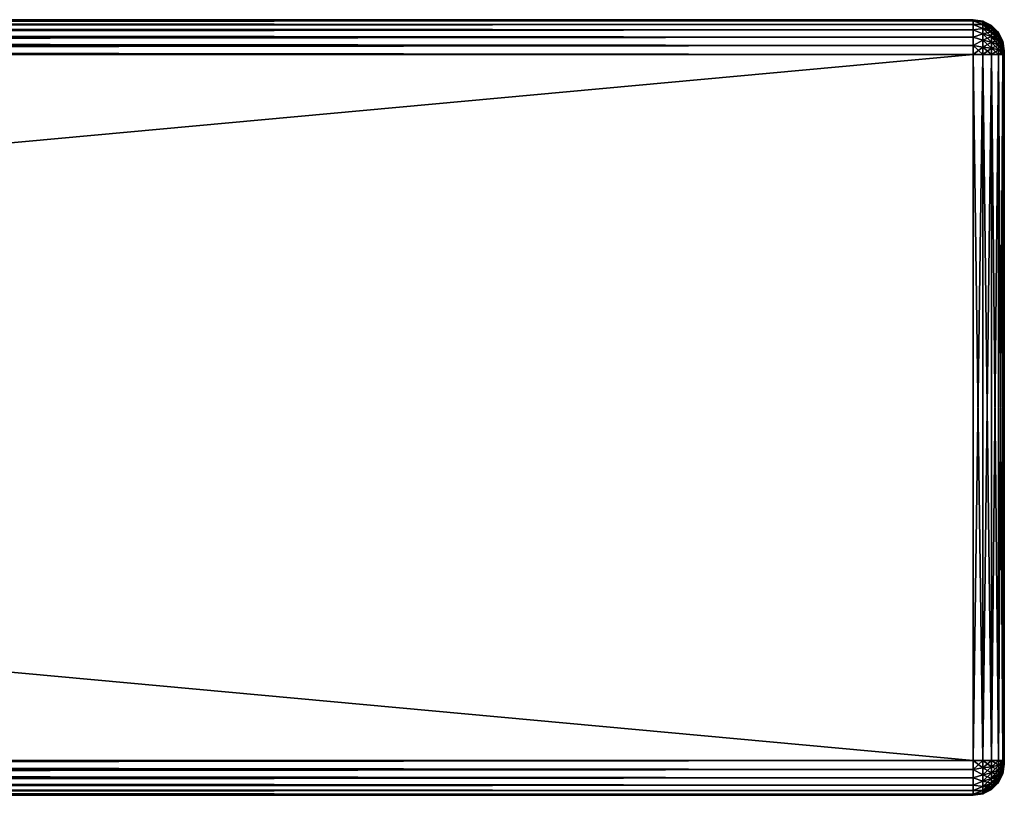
# Model space of a CAD drawing. Extents: x -62 to 446, y -84 to 1766.
# Tile 79 of 221: x 383 to 446, y 71 to 121. Entities that reach past the tile are written whole.
import ezdxf

# ---------------------------------------------------------------- set-up
doc = ezdxf.new("R2010")
doc.units = 0
doc.header["$LTSCALE"] = 65.185185
for name, color, linetype in [('628', 7, 'CONTINUOUS'), ('629', 7, 'CONTINUOUS'), ('630', 7, 'CONTINUOUS'), ('631', 7, 'CONTINUOUS'), ('632', 7, 'CONTINUOUS'), ('633', 7, 'CONTINUOUS'), ('634', 7, 'CONTINUOUS'), ('635', 7, 'CONTINUOUS'), ('636', 7, 'CONTINUOUS'), ('645', 7, 'CONTINUOUS'), ('646', 7, 'CONTINUOUS'), ('647', 7, 'CONTINUOUS'), ('648', 7, 'CONTINUOUS'), ('649', 7, 'CONTINUOUS'), ('650', 7, 'CONTINUOUS'), ('651', 7, 'CONTINUOUS'), ('652', 7, 'CONTINUOUS')]:
    doc.layers.add(name, color=color, linetype=linetype)

msp = doc.modelspace()

# ---------------------------------------------------------------- linework, layer by layer
at = {"layer": '628', "color": 7, "linetype": 'CONTINUOUS'}
for points in [[(446, 119, 26.75), (446, 118.991, 26.815), (446, 119, 21.25), (446, 119, 26.75)], [(446, 119, 21.25), (446, 118.991, 26.815), (446, 118.991, 21.185), (446, 119, 21.25)], [(446, 118.991, 26.815), (446, 118.967, 26.875), (446, 118.991, 21.185), (446, 118.991, 26.815)], [(446, 118.991, 21.185), (446, 118.967, 26.875), (446, 118.967, 21.125), (446, 118.991, 21.185)], [(446, 118.967, 26.875), (446, 118.927, 26.927), (446, 118.967, 21.125), (446, 118.967, 26.875)], [(446, 118.967, 21.125), (446, 118.927, 26.927), (446, 118.927, 21.073), (446, 118.967, 21.125)], [(446, 118.927, 26.927), (446, 118.875, 26.967), (446, 118.927, 21.073), (446, 118.927, 26.927)], [(446, 118.927, 21.073), (446, 118.875, 26.967), (446, 118.875, 21.033), (446, 118.927, 21.073)], [(446, 118.875, 26.967), (446, 118.815, 26.991), (446, 118.875, 21.033), (446, 118.875, 26.967)], [(446, 118.875, 21.033), (446, 118.815, 26.991), (446, 118.815, 21.009), (446, 118.875, 21.033)], [(446, 118.815, 26.991), (446, 118.75, 27), (446, 118.815, 21.009), (446, 118.815, 26.991)], [(446, 118.815, 21.009), (446, 118.75, 27), (446, 118.75, 21), (446, 118.815, 21.009)], [(446, 118.75, 21), (446, 118.75, 27), (446, 73.25, 27), (446, 118.75, 21)], [(446, 73.25, 21), (446, 118.75, 21), (446, 73.25, 27), (446, 73.25, 21)], [(446, 73.185, 21.009), (446, 73.25, 21), (446, 73.185, 26.991), (446, 73.185, 21.009)], [(446, 73.185, 26.991), (446, 73.25, 21), (446, 73.25, 27), (446, 73.185, 26.991)], [(446, 73.125, 21.033), (446, 73.185, 21.009), (446, 73.125, 26.967), (446, 73.125, 21.033)], [(446, 73.125, 26.967), (446, 73.185, 21.009), (446, 73.185, 26.991), (446, 73.125, 26.967)], [(446, 73.073, 21.073), (446, 73.125, 21.033), (446, 73.073, 26.927), (446, 73.073, 21.073)], [(446, 73.073, 26.927), (446, 73.125, 21.033), (446, 73.125, 26.967), (446, 73.073, 26.927)], [(446, 73.033, 21.125), (446, 73.073, 21.073), (446, 73.033, 26.875), (446, 73.033, 21.125)], [(446, 73.033, 26.875), (446, 73.073, 21.073), (446, 73.073, 26.927), (446, 73.033, 26.875)], [(446, 73.009, 21.185), (446, 73.033, 21.125), (446, 73.009, 26.815), (446, 73.009, 21.185)], [(446, 73.009, 26.815), (446, 73.033, 21.125), (446, 73.033, 26.875), (446, 73.009, 26.815)], [(446, 73, 21.25), (446, 73.009, 21.185), (446, 73, 26.75), (446, 73, 21.25)], [(446, 73, 26.75), (446, 73.009, 21.185), (446, 73.009, 26.815), (446, 73, 26.75)]]:
    msp.add_3dface(points, dxfattribs=at)
at = {"layer": '629', "color": 7, "linetype": 'CONTINUOUS'}
for points in [[(-52, 121, 26.75), (-52, 120.923, 27.332), (444, 121, 26.75), (-52, 121, 26.75)], [(444, 121, 26.75), (-52, 120.923, 27.332), (444, 120.923, 27.332), (444, 121, 26.75)], [(-52, 120.923, 27.332), (-52, 120.699, 27.875), (444, 120.923, 27.332), (-52, 120.923, 27.332)], [(444, 120.923, 27.332), (-52, 120.699, 27.875), (444, 120.699, 27.875), (444, 120.923, 27.332)], [(-52, 120.699, 27.875), (-52, 120.341, 28.341), (444, 120.699, 27.875), (-52, 120.699, 27.875)], [(444, 120.699, 27.875), (-52, 120.341, 28.341), (444, 120.341, 28.341), (444, 120.699, 27.875)], [(-52, 120.341, 28.341), (-52, 119.875, 28.699), (444, 120.341, 28.341), (-52, 120.341, 28.341)], [(444, 120.341, 28.341), (-52, 119.875, 28.699), (444, 119.875, 28.699), (444, 120.341, 28.341)], [(-52, 119.875, 28.699), (-52, 119.332, 28.923), (444, 119.875, 28.699), (-52, 119.875, 28.699)], [(444, 119.875, 28.699), (-52, 119.332, 28.923), (444, 119.332, 28.923), (444, 119.875, 28.699)], [(-52, 119.332, 28.923), (-52, 118.75, 29), (444, 119.332, 28.923), (-52, 119.332, 28.923)], [(444, 119.332, 28.923), (-52, 118.75, 29), (444, 118.75, 29), (444, 119.332, 28.923)]]:
    msp.add_3dface(points, dxfattribs=at)
at = {"layer": '630', "color": 7, "linetype": 'CONTINUOUS'}
for points in [[(444, 118.75, 29), (-52, 118.75, 29), (444, 73.25, 29), (444, 118.75, 29)], [(-52, 118.75, 29), (-52, 73.25, 29), (444, 73.25, 29), (-52, 118.75, 29)]]:
    msp.add_3dface(points, dxfattribs=at)
at = {"layer": '631', "color": 7, "linetype": 'CONTINUOUS'}
for points in [[(444, 73.25, 29), (-52, 73.25, 29), (-52, 72.668, 28.923), (444, 73.25, 29)], [(444, 73.25, 29), (-52, 72.668, 28.923), (444, 72.668, 28.923), (444, 73.25, 29)], [(-52, 72.668, 28.923), (-52, 72.125, 28.699), (444, 72.668, 28.923), (-52, 72.668, 28.923)], [(444, 72.668, 28.923), (-52, 72.125, 28.699), (444, 72.125, 28.699), (444, 72.668, 28.923)], [(-52, 72.125, 28.699), (-52, 71.659, 28.341), (444, 72.125, 28.699), (-52, 72.125, 28.699)], [(444, 72.125, 28.699), (-52, 71.659, 28.341), (444, 71.659, 28.341), (444, 72.125, 28.699)], [(-52, 71.659, 28.341), (-52, 71.301, 27.875), (444, 71.659, 28.341), (-52, 71.659, 28.341)], [(444, 71.659, 28.341), (-52, 71.301, 27.875), (444, 71.301, 27.875), (444, 71.659, 28.341)], [(-52, 71.301, 27.875), (-52, 71.077, 27.332), (444, 71.301, 27.875), (-52, 71.301, 27.875)], [(444, 71.301, 27.875), (-52, 71.077, 27.332), (444, 71.077, 27.332), (444, 71.301, 27.875)], [(-52, 71.077, 27.332), (-52, 71, 26.75), (444, 71.077, 27.332), (-52, 71.077, 27.332)], [(444, 71.077, 27.332), (-52, 71, 26.75), (444, 71, 26.75), (444, 71.077, 27.332)]]:
    msp.add_3dface(points, dxfattribs=at)
at = {"layer": '632', "color": 7, "linetype": 'CONTINUOUS'}
for points in [[(444, 71, 26.75), (-52, 71, 26.75), (444, 71, 21.25), (444, 71, 26.75)], [(-52, 71, 26.75), (-52, 71, 21.25), (444, 71, 21.25), (-52, 71, 26.75)]]:
    msp.add_3dface(points, dxfattribs=at)
at = {"layer": '633', "color": 7, "linetype": 'CONTINUOUS'}
for points in [[(-52, 72.668, 19.077), (-52, 73.25, 19), (444, 72.668, 19.077), (-52, 72.668, 19.077)], [(444, 72.668, 19.077), (-52, 73.25, 19), (444, 73.25, 19), (444, 72.668, 19.077)], [(-52, 72.125, 19.301), (-52, 72.668, 19.077), (444, 72.125, 19.301), (-52, 72.125, 19.301)], [(444, 72.125, 19.301), (-52, 72.668, 19.077), (444, 72.668, 19.077), (444, 72.125, 19.301)], [(-52, 71.659, 19.659), (-52, 72.125, 19.301), (444, 71.659, 19.659), (-52, 71.659, 19.659)], [(444, 71.659, 19.659), (-52, 72.125, 19.301), (444, 72.125, 19.301), (444, 71.659, 19.659)], [(-52, 71.301, 20.125), (-52, 71.659, 19.659), (444, 71.301, 20.125), (-52, 71.301, 20.125)], [(444, 71.301, 20.125), (-52, 71.659, 19.659), (444, 71.659, 19.659), (444, 71.301, 20.125)], [(-52, 71.077, 20.668), (-52, 71.301, 20.125), (444, 71.077, 20.668), (-52, 71.077, 20.668)], [(444, 71.077, 20.668), (-52, 71.301, 20.125), (444, 71.301, 20.125), (444, 71.077, 20.668)], [(444, 71, 21.25), (-52, 71, 21.25), (-52, 71.077, 20.668), (444, 71, 21.25)], [(444, 71, 21.25), (-52, 71.077, 20.668), (444, 71.077, 20.668), (444, 71, 21.25)]]:
    msp.add_3dface(points, dxfattribs=at)
at = {"layer": '634', "color": 7, "linetype": 'CONTINUOUS'}
for points in [[(444, 73.25, 19), (-52, 73.25, 19), (444, 118.75, 19), (444, 73.25, 19)], [(-52, 73.25, 19), (-52, 118.75, 19), (444, 118.75, 19), (-52, 73.25, 19)]]:
    msp.add_3dface(points, dxfattribs=at)
at = {"layer": '635', "color": 7, "linetype": 'CONTINUOUS'}
for points in [[(-52, 120.923, 20.668), (-52, 121, 21.25), (444, 120.923, 20.668), (-52, 120.923, 20.668)], [(444, 120.923, 20.668), (-52, 121, 21.25), (444, 121, 21.25), (444, 120.923, 20.668)], [(-52, 120.699, 20.125), (-52, 120.923, 20.668), (444, 120.699, 20.125), (-52, 120.699, 20.125)], [(444, 120.699, 20.125), (-52, 120.923, 20.668), (444, 120.923, 20.668), (444, 120.699, 20.125)], [(-52, 120.341, 19.659), (-52, 120.699, 20.125), (444, 120.341, 19.659), (-52, 120.341, 19.659)], [(444, 120.341, 19.659), (-52, 120.699, 20.125), (444, 120.699, 20.125), (444, 120.341, 19.659)], [(-52, 119.875, 19.301), (-52, 120.341, 19.659), (444, 119.875, 19.301), (-52, 119.875, 19.301)], [(444, 119.875, 19.301), (-52, 120.341, 19.659), (444, 120.341, 19.659), (444, 119.875, 19.301)], [(-52, 119.332, 19.077), (-52, 119.875, 19.301), (444, 119.332, 19.077), (-52, 119.332, 19.077)], [(444, 119.332, 19.077), (-52, 119.875, 19.301), (444, 119.875, 19.301), (444, 119.332, 19.077)], [(444, 118.75, 19), (-52, 118.75, 19), (-52, 119.332, 19.077), (444, 118.75, 19)], [(444, 118.75, 19), (-52, 119.332, 19.077), (444, 119.332, 19.077), (444, 118.75, 19)]]:
    msp.add_3dface(points, dxfattribs=at)
at = {"layer": '636', "color": 7, "linetype": 'CONTINUOUS'}
for points in [[(-52, 121, 26.75), (444, 121, 26.75), (-52, 121, 21.25), (-52, 121, 26.75)], [(-52, 121, 21.25), (444, 121, 26.75), (444, 121, 21.25), (-52, 121, 21.25)]]:
    msp.add_3dface(points, dxfattribs=at)
at = {"layer": '645', "color": 7, "linetype": 'CONTINUOUS'}
for points in [[(444, 121, 26.75), (444, 120.923, 27.332), (444.618, 120.902, 26.75), (444, 121, 26.75)], [(444, 120.923, 27.332), (444, 120.699, 27.875), (444.618, 120.689, 27.684), (444, 120.923, 27.332)], [(444.618, 120.902, 26.75), (444, 120.923, 27.332), (444.618, 120.848, 27.229), (444.618, 120.902, 26.75)], [(444, 120.923, 27.332), (444.618, 120.689, 27.684), (444.618, 120.848, 27.229), (444, 120.923, 27.332)], [(444, 120.699, 27.875), (444, 120.341, 28.341), (444.618, 120.433, 28.092), (444, 120.699, 27.875)], [(444, 120.699, 27.875), (444.618, 120.433, 28.092), (444.618, 120.689, 27.684), (444, 120.699, 27.875)], [(445.176, 120.618, 26.75), (444.618, 120.902, 26.75), (444.618, 120.848, 27.229), (445.176, 120.618, 26.75)], [(445.176, 120.571, 27.166), (445.176, 120.618, 26.75), (444.618, 120.848, 27.229), (445.176, 120.571, 27.166)], [(444.618, 120.689, 27.684), (445.176, 120.571, 27.166), (444.618, 120.848, 27.229), (444.618, 120.689, 27.684)], [(445.176, 120.433, 27.56), (445.176, 120.571, 27.166), (444.618, 120.689, 27.684), (445.176, 120.433, 27.56)], [(444.618, 120.433, 28.092), (445.176, 120.433, 27.56), (444.618, 120.689, 27.684), (444.618, 120.433, 28.092)], [(444, 120.341, 28.341), (444.618, 120.092, 28.433), (444.618, 120.433, 28.092), (444, 120.341, 28.341)], [(444, 120.341, 28.341), (444, 119.875, 28.699), (444.618, 120.092, 28.433), (444, 120.341, 28.341)], [(444, 119.875, 28.699), (444.618, 119.684, 28.689), (444.618, 120.092, 28.433), (444, 119.875, 28.699)], [(445.176, 120.21, 27.914), (445.176, 120.433, 27.56), (444.618, 120.433, 28.092), (445.176, 120.21, 27.914)], [(444.618, 120.092, 28.433), (445.176, 120.21, 27.914), (444.618, 120.433, 28.092), (444.618, 120.092, 28.433)], [(445.176, 119.914, 28.21), (445.176, 120.21, 27.914), (444.618, 120.092, 28.433), (445.176, 119.914, 28.21)], [(444.618, 119.684, 28.689), (445.176, 119.914, 28.21), (444.618, 120.092, 28.433), (444.618, 119.684, 28.689)], [(445.619, 120.175, 26.75), (445.176, 120.618, 26.75), (445.176, 120.571, 27.166), (445.619, 120.175, 26.75)], [(445.619, 120.139, 27.067), (445.619, 120.175, 26.75), (445.176, 120.571, 27.166), (445.619, 120.139, 27.067)], [(445.176, 120.433, 27.56), (445.619, 120.139, 27.067), (445.176, 120.571, 27.166), (445.176, 120.433, 27.56)], [(445.619, 120.033, 27.368), (445.619, 120.139, 27.067), (445.176, 120.433, 27.56), (445.619, 120.033, 27.368)], [(445.176, 120.21, 27.914), (445.619, 120.033, 27.368), (445.176, 120.433, 27.56), (445.176, 120.21, 27.914)], [(445.619, 119.864, 27.638), (445.619, 120.033, 27.368), (445.176, 120.21, 27.914), (445.619, 119.864, 27.638)], [(445.176, 119.914, 28.21), (445.619, 119.864, 27.638), (445.176, 120.21, 27.914), (445.176, 119.914, 28.21)], [(445.903, 119.616, 26.75), (445.619, 120.175, 26.75), (445.619, 120.139, 27.067), (445.903, 119.616, 26.75)], [(445.903, 119.595, 26.943), (445.903, 119.616, 26.75), (445.619, 120.139, 27.067), (445.903, 119.595, 26.943)], [(445.619, 120.033, 27.368), (445.903, 119.595, 26.943), (445.619, 120.139, 27.067), (445.619, 120.033, 27.368)], [(445.903, 119.53, 27.126), (445.903, 119.595, 26.943), (445.619, 120.033, 27.368), (445.903, 119.53, 27.126)], [(445.619, 119.864, 27.638), (445.903, 119.53, 27.126), (445.619, 120.033, 27.368), (445.619, 119.864, 27.638)], [(444, 119.875, 28.699), (444, 119.332, 28.923), (444.618, 119.684, 28.689), (444, 119.875, 28.699)], [(444, 119.332, 28.923), (444.618, 119.229, 28.848), (444.618, 119.684, 28.689), (444, 119.332, 28.923)], [(445.176, 119.56, 28.433), (445.176, 119.914, 28.21), (444.618, 119.684, 28.689), (445.176, 119.56, 28.433)], [(444.618, 119.229, 28.848), (445.176, 119.56, 28.433), (444.618, 119.684, 28.689), (444.618, 119.229, 28.848)], [(445.176, 119.166, 28.571), (445.176, 119.56, 28.433), (444.618, 119.229, 28.848), (445.176, 119.166, 28.571)], [(445.619, 119.638, 27.864), (445.619, 119.864, 27.638), (445.176, 119.914, 28.21), (445.619, 119.638, 27.864)], [(445.176, 119.56, 28.433), (445.619, 119.638, 27.864), (445.176, 119.914, 28.21), (445.176, 119.56, 28.433)], [(445.619, 119.368, 28.033), (445.619, 119.638, 27.864), (445.176, 119.56, 28.433), (445.619, 119.368, 28.033)], [(445.176, 119.166, 28.571), (445.619, 119.368, 28.033), (445.176, 119.56, 28.433), (445.176, 119.166, 28.571)], [(445.903, 119.427, 27.29), (445.903, 119.53, 27.126), (445.619, 119.864, 27.638), (445.903, 119.427, 27.29)], [(445.619, 119.638, 27.864), (445.903, 119.427, 27.29), (445.619, 119.864, 27.638), (445.619, 119.638, 27.864)], [(445.903, 119.29, 27.427), (445.903, 119.427, 27.29), (445.619, 119.638, 27.864), (445.903, 119.29, 27.427)], [(445.619, 119.368, 28.033), (445.903, 119.29, 27.427), (445.619, 119.638, 27.864), (445.619, 119.368, 28.033)], [(446, 119, 26.75), (445.903, 119.616, 26.75), (445.903, 119.595, 26.943), (446, 119, 26.75)], [(446, 118.991, 26.815), (446, 119, 26.75), (445.903, 119.595, 26.943), (446, 118.991, 26.815)], [(445.903, 119.53, 27.126), (446, 118.991, 26.815), (445.903, 119.595, 26.943), (445.903, 119.53, 27.126)], [(446, 118.967, 26.875), (446, 118.991, 26.815), (445.903, 119.53, 27.126), (446, 118.967, 26.875)], [(445.903, 119.427, 27.29), (446, 118.967, 26.875), (445.903, 119.53, 27.126), (445.903, 119.427, 27.29)], [(446, 118.927, 26.927), (446, 118.967, 26.875), (445.903, 119.427, 27.29), (446, 118.927, 26.927)], [(445.903, 119.29, 27.427), (446, 118.927, 26.927), (445.903, 119.427, 27.29), (445.903, 119.29, 27.427)], [(444, 119.332, 28.923), (444, 118.75, 29), (444.618, 119.229, 28.848), (444, 119.332, 28.923)], [(444, 118.75, 29), (444.618, 118.75, 28.902), (444.618, 119.229, 28.848), (444, 118.75, 29)], [(444.618, 118.75, 28.902), (445.176, 119.166, 28.571), (444.618, 119.229, 28.848), (444.618, 118.75, 28.902)], [(444.618, 118.75, 28.902), (445.176, 118.75, 28.618), (445.176, 119.166, 28.571), (444.618, 118.75, 28.902)], [(445.619, 119.067, 28.139), (445.619, 119.368, 28.033), (445.176, 119.166, 28.571), (445.619, 119.067, 28.139)], [(445.176, 118.75, 28.618), (445.619, 119.067, 28.139), (445.176, 119.166, 28.571), (445.176, 118.75, 28.618)], [(445.176, 118.75, 28.618), (445.619, 118.75, 28.175), (445.619, 119.067, 28.139), (445.176, 118.75, 28.618)], [(445.903, 119.126, 27.53), (445.903, 119.29, 27.427), (445.619, 119.368, 28.033), (445.903, 119.126, 27.53)], [(445.619, 119.067, 28.139), (445.903, 119.126, 27.53), (445.619, 119.368, 28.033), (445.619, 119.067, 28.139)], [(445.903, 118.943, 27.595), (445.903, 119.126, 27.53), (445.619, 119.067, 28.139), (445.903, 118.943, 27.595)], [(445.619, 118.75, 28.175), (445.903, 118.943, 27.595), (445.619, 119.067, 28.139), (445.619, 118.75, 28.175)], [(445.619, 118.75, 28.175), (445.903, 118.75, 27.616), (445.903, 118.943, 27.595), (445.619, 118.75, 28.175)], [(446, 118.875, 26.967), (446, 118.927, 26.927), (445.903, 119.29, 27.427), (446, 118.875, 26.967)], [(445.903, 119.126, 27.53), (446, 118.875, 26.967), (445.903, 119.29, 27.427), (445.903, 119.126, 27.53)], [(446, 118.815, 26.991), (446, 118.875, 26.967), (445.903, 119.126, 27.53), (446, 118.815, 26.991)], [(445.903, 118.943, 27.595), (446, 118.815, 26.991), (445.903, 119.126, 27.53), (445.903, 118.943, 27.595)], [(445.903, 118.75, 27.616), (446, 118.815, 26.991), (445.903, 118.943, 27.595), (445.903, 118.75, 27.616)], [(446, 118.75, 27), (446, 118.815, 26.991), (445.903, 118.75, 27.616), (446, 118.75, 27)]]:
    msp.add_3dface(points, dxfattribs=at)
at = {"layer": '646', "color": 7, "linetype": 'CONTINUOUS'}
for points in [[(444, 121, 21.25), (444, 121, 26.75), (444.618, 120.902, 26.75), (444, 121, 21.25)], [(444.618, 120.902, 21.25), (444, 121, 21.25), (444.618, 120.902, 26.75), (444.618, 120.902, 21.25)], [(445.176, 120.618, 21.25), (444.618, 120.902, 21.25), (445.176, 120.618, 26.75), (445.176, 120.618, 21.25)], [(445.176, 120.618, 26.75), (444.618, 120.902, 21.25), (444.618, 120.902, 26.75), (445.176, 120.618, 26.75)], [(445.619, 120.175, 21.25), (445.176, 120.618, 21.25), (445.619, 120.175, 26.75), (445.619, 120.175, 21.25)], [(445.619, 120.175, 26.75), (445.176, 120.618, 21.25), (445.176, 120.618, 26.75), (445.619, 120.175, 26.75)], [(445.903, 119.616, 21.25), (445.619, 120.175, 21.25), (445.903, 119.616, 26.75), (445.903, 119.616, 21.25)], [(445.903, 119.616, 26.75), (445.619, 120.175, 21.25), (445.619, 120.175, 26.75), (445.903, 119.616, 26.75)], [(446, 119, 26.75), (446, 119, 21.25), (445.903, 119.616, 21.25), (446, 119, 26.75)], [(446, 119, 26.75), (445.903, 119.616, 21.25), (445.903, 119.616, 26.75), (446, 119, 26.75)]]:
    msp.add_3dface(points, dxfattribs=at)
at = {"layer": '647', "color": 7, "linetype": 'CONTINUOUS'}
for points in [[(444, 120.923, 20.668), (444, 121, 21.25), (444.618, 120.848, 20.771), (444, 120.923, 20.668)], [(444, 121, 21.25), (444.618, 120.902, 21.25), (444.618, 120.848, 20.771), (444, 121, 21.25)], [(444, 120.699, 20.125), (444, 120.923, 20.668), (444.618, 120.689, 20.316), (444, 120.699, 20.125)], [(444, 120.923, 20.668), (444.618, 120.848, 20.771), (444.618, 120.689, 20.316), (444, 120.923, 20.668)], [(444, 120.341, 19.659), (444, 120.699, 20.125), (444.618, 120.433, 19.908), (444, 120.341, 19.659)], [(444, 120.699, 20.125), (444.618, 120.689, 20.316), (444.618, 120.433, 19.908), (444, 120.699, 20.125)], [(445.176, 120.618, 21.25), (445.176, 120.571, 20.834), (444.618, 120.902, 21.25), (445.176, 120.618, 21.25)], [(444.618, 120.902, 21.25), (445.176, 120.571, 20.834), (444.618, 120.848, 20.771), (444.618, 120.902, 21.25)], [(445.176, 120.571, 20.834), (445.176, 120.433, 20.44), (444.618, 120.848, 20.771), (445.176, 120.571, 20.834)], [(444.618, 120.848, 20.771), (445.176, 120.433, 20.44), (444.618, 120.689, 20.316), (444.618, 120.848, 20.771)], [(445.176, 120.433, 20.44), (445.176, 120.21, 20.086), (444.618, 120.689, 20.316), (445.176, 120.433, 20.44)], [(444.618, 120.689, 20.316), (445.176, 120.21, 20.086), (444.618, 120.433, 19.908), (444.618, 120.689, 20.316)], [(444, 120.341, 19.659), (444.618, 120.433, 19.908), (444.618, 120.092, 19.567), (444, 120.341, 19.659)], [(444, 119.875, 19.301), (444, 120.341, 19.659), (444.618, 120.092, 19.567), (444, 119.875, 19.301)], [(444, 119.875, 19.301), (444.618, 120.092, 19.567), (444.618, 119.684, 19.311), (444, 119.875, 19.301)], [(445.176, 120.21, 20.086), (445.176, 119.914, 19.79), (444.618, 120.433, 19.908), (445.176, 120.21, 20.086)], [(444.618, 120.433, 19.908), (445.176, 119.914, 19.79), (444.618, 120.092, 19.567), (444.618, 120.433, 19.908)], [(445.176, 119.914, 19.79), (445.176, 119.56, 19.567), (444.618, 120.092, 19.567), (445.176, 119.914, 19.79)], [(444.618, 120.092, 19.567), (445.176, 119.56, 19.567), (444.618, 119.684, 19.311), (444.618, 120.092, 19.567)], [(445.619, 120.175, 21.25), (445.619, 120.139, 20.933), (445.176, 120.618, 21.25), (445.619, 120.175, 21.25)], [(445.176, 120.618, 21.25), (445.619, 120.139, 20.933), (445.176, 120.571, 20.834), (445.176, 120.618, 21.25)], [(445.619, 120.139, 20.933), (445.619, 120.033, 20.632), (445.176, 120.571, 20.834), (445.619, 120.139, 20.933)], [(445.176, 120.571, 20.834), (445.619, 120.033, 20.632), (445.176, 120.433, 20.44), (445.176, 120.571, 20.834)], [(445.619, 120.033, 20.632), (445.619, 119.864, 20.362), (445.176, 120.433, 20.44), (445.619, 120.033, 20.632)], [(445.176, 120.433, 20.44), (445.619, 119.864, 20.362), (445.176, 120.21, 20.086), (445.176, 120.433, 20.44)], [(445.619, 119.864, 20.362), (445.619, 119.638, 20.136), (445.176, 120.21, 20.086), (445.619, 119.864, 20.362)], [(445.176, 120.21, 20.086), (445.619, 119.638, 20.136), (445.176, 119.914, 19.79), (445.176, 120.21, 20.086)], [(445.903, 119.616, 21.25), (445.903, 119.595, 21.057), (445.619, 120.175, 21.25), (445.903, 119.616, 21.25)], [(445.619, 120.175, 21.25), (445.903, 119.595, 21.057), (445.619, 120.139, 20.933), (445.619, 120.175, 21.25)], [(445.903, 119.595, 21.057), (445.903, 119.53, 20.874), (445.619, 120.139, 20.933), (445.903, 119.595, 21.057)], [(445.619, 120.139, 20.933), (445.903, 119.53, 20.874), (445.619, 120.033, 20.632), (445.619, 120.139, 20.933)], [(445.903, 119.53, 20.874), (445.903, 119.427, 20.71), (445.619, 120.033, 20.632), (445.903, 119.53, 20.874)], [(445.619, 120.033, 20.632), (445.903, 119.427, 20.71), (445.619, 119.864, 20.362), (445.619, 120.033, 20.632)], [(444, 119.332, 19.077), (444, 119.875, 19.301), (444.618, 119.684, 19.311), (444, 119.332, 19.077)], [(444, 119.332, 19.077), (444.618, 119.684, 19.311), (444.618, 119.229, 19.152), (444, 119.332, 19.077)], [(445.176, 119.56, 19.567), (445.176, 119.166, 19.429), (444.618, 119.684, 19.311), (445.176, 119.56, 19.567)], [(444.618, 119.684, 19.311), (445.176, 119.166, 19.429), (444.618, 119.229, 19.152), (444.618, 119.684, 19.311)], [(445.619, 119.638, 20.136), (445.619, 119.368, 19.967), (445.176, 119.914, 19.79), (445.619, 119.638, 20.136)], [(445.176, 119.914, 19.79), (445.619, 119.368, 19.967), (445.176, 119.56, 19.567), (445.176, 119.914, 19.79)], [(445.619, 119.368, 19.967), (445.619, 119.067, 19.861), (445.176, 119.56, 19.567), (445.619, 119.368, 19.967)], [(445.176, 119.56, 19.567), (445.619, 119.067, 19.861), (445.176, 119.166, 19.429), (445.176, 119.56, 19.567)], [(445.903, 119.427, 20.71), (445.903, 119.29, 20.573), (445.619, 119.864, 20.362), (445.903, 119.427, 20.71)], [(445.619, 119.864, 20.362), (445.903, 119.29, 20.573), (445.619, 119.638, 20.136), (445.619, 119.864, 20.362)], [(445.903, 119.29, 20.573), (445.903, 119.126, 20.47), (445.619, 119.638, 20.136), (445.903, 119.29, 20.573)], [(445.619, 119.638, 20.136), (445.903, 119.126, 20.47), (445.619, 119.368, 19.967), (445.619, 119.638, 20.136)], [(446, 119, 21.25), (446, 118.991, 21.185), (445.903, 119.616, 21.25), (446, 119, 21.25)], [(445.903, 119.616, 21.25), (446, 118.991, 21.185), (445.903, 119.595, 21.057), (445.903, 119.616, 21.25)], [(445.903, 119.595, 21.057), (446, 118.991, 21.185), (445.903, 119.53, 20.874), (445.903, 119.595, 21.057)], [(446, 118.991, 21.185), (446, 118.967, 21.125), (445.903, 119.53, 20.874), (446, 118.991, 21.185)], [(445.903, 119.53, 20.874), (446, 118.967, 21.125), (445.903, 119.427, 20.71), (445.903, 119.53, 20.874)], [(446, 118.967, 21.125), (446, 118.927, 21.073), (445.903, 119.427, 20.71), (446, 118.967, 21.125)], [(445.903, 119.427, 20.71), (446, 118.927, 21.073), (445.903, 119.29, 20.573), (445.903, 119.427, 20.71)], [(444, 118.75, 19), (444, 119.332, 19.077), (444.618, 118.75, 19.098), (444, 118.75, 19)], [(444.618, 118.75, 19.098), (444, 119.332, 19.077), (444.618, 119.229, 19.152), (444.618, 118.75, 19.098)], [(445.176, 118.75, 19.382), (444.618, 118.75, 19.098), (444.618, 119.229, 19.152), (445.176, 118.75, 19.382)], [(445.176, 119.166, 19.429), (445.176, 118.75, 19.382), (444.618, 119.229, 19.152), (445.176, 119.166, 19.429)], [(445.619, 118.75, 19.825), (445.176, 118.75, 19.382), (445.176, 119.166, 19.429), (445.619, 118.75, 19.825)], [(445.619, 119.067, 19.861), (445.619, 118.75, 19.825), (445.176, 119.166, 19.429), (445.619, 119.067, 19.861)], [(445.903, 119.126, 20.47), (445.903, 118.943, 20.405), (445.619, 119.368, 19.967), (445.903, 119.126, 20.47)], [(445.619, 119.368, 19.967), (445.903, 118.943, 20.405), (445.619, 119.067, 19.861), (445.619, 119.368, 19.967)], [(445.903, 118.75, 20.384), (445.619, 118.75, 19.825), (445.619, 119.067, 19.861), (445.903, 118.75, 20.384)], [(445.903, 118.943, 20.405), (445.903, 118.75, 20.384), (445.619, 119.067, 19.861), (445.903, 118.943, 20.405)], [(446, 118.927, 21.073), (446, 118.875, 21.033), (445.903, 119.29, 20.573), (446, 118.927, 21.073)], [(445.903, 119.29, 20.573), (446, 118.875, 21.033), (445.903, 119.126, 20.47), (445.903, 119.29, 20.573)], [(446, 118.875, 21.033), (446, 118.815, 21.009), (445.903, 119.126, 20.47), (446, 118.875, 21.033)], [(445.903, 119.126, 20.47), (446, 118.815, 21.009), (445.903, 118.943, 20.405), (445.903, 119.126, 20.47)], [(446, 118.815, 21.009), (446, 118.75, 21), (445.903, 118.943, 20.405), (446, 118.815, 21.009)], [(446, 118.75, 21), (445.903, 118.75, 20.384), (445.903, 118.943, 20.405), (446, 118.75, 21)]]:
    msp.add_3dface(points, dxfattribs=at)
at = {"layer": '648', "color": 7, "linetype": 'CONTINUOUS'}
for points in [[(444, 73.25, 19), (444, 118.75, 19), (444.618, 118.75, 19.098), (444, 73.25, 19)], [(444.618, 73.25, 19.098), (444, 73.25, 19), (444.618, 118.75, 19.098), (444.618, 73.25, 19.098)], [(445.176, 73.25, 19.382), (444.618, 73.25, 19.098), (445.176, 118.75, 19.382), (445.176, 73.25, 19.382)], [(445.176, 118.75, 19.382), (444.618, 73.25, 19.098), (444.618, 118.75, 19.098), (445.176, 118.75, 19.382)], [(445.619, 73.25, 19.825), (445.176, 73.25, 19.382), (445.619, 118.75, 19.825), (445.619, 73.25, 19.825)], [(445.619, 118.75, 19.825), (445.176, 73.25, 19.382), (445.176, 118.75, 19.382), (445.619, 118.75, 19.825)], [(445.903, 73.25, 20.384), (445.619, 73.25, 19.825), (445.903, 118.75, 20.384), (445.903, 73.25, 20.384)], [(445.903, 118.75, 20.384), (445.619, 73.25, 19.825), (445.619, 118.75, 19.825), (445.903, 118.75, 20.384)], [(446, 118.75, 21), (446, 73.25, 21), (445.903, 73.25, 20.384), (446, 118.75, 21)], [(446, 118.75, 21), (445.903, 73.25, 20.384), (445.903, 118.75, 20.384), (446, 118.75, 21)]]:
    msp.add_3dface(points, dxfattribs=at)
at = {"layer": '649', "color": 7, "linetype": 'CONTINUOUS'}
for points in [[(444, 72.668, 19.077), (444, 73.25, 19), (444.618, 72.771, 19.152), (444, 72.668, 19.077)], [(444, 73.25, 19), (444.618, 73.25, 19.098), (444.618, 72.771, 19.152), (444, 73.25, 19)], [(445.176, 73.25, 19.382), (445.176, 72.834, 19.429), (444.618, 73.25, 19.098), (445.176, 73.25, 19.382)], [(444.618, 73.25, 19.098), (445.176, 72.834, 19.429), (444.618, 72.771, 19.152), (444.618, 73.25, 19.098)], [(445.619, 73.25, 19.825), (445.619, 72.933, 19.861), (445.176, 73.25, 19.382), (445.619, 73.25, 19.825)], [(445.176, 73.25, 19.382), (445.619, 72.933, 19.861), (445.176, 72.834, 19.429), (445.176, 73.25, 19.382)], [(445.903, 73.25, 20.384), (445.903, 73.057, 20.405), (445.619, 73.25, 19.825), (445.903, 73.25, 20.384)], [(445.619, 73.25, 19.825), (445.903, 73.057, 20.405), (445.619, 72.933, 19.861), (445.619, 73.25, 19.825)], [(445.903, 73.057, 20.405), (445.903, 72.874, 20.47), (445.619, 72.933, 19.861), (445.903, 73.057, 20.405)], [(446, 73.25, 21), (446, 73.185, 21.009), (445.903, 73.25, 20.384), (446, 73.25, 21)], [(445.903, 73.25, 20.384), (446, 73.185, 21.009), (445.903, 73.057, 20.405), (445.903, 73.25, 20.384)], [(446, 73.185, 21.009), (446, 73.125, 21.033), (445.903, 72.874, 20.47), (446, 73.185, 21.009)], [(445.903, 73.057, 20.405), (446, 73.185, 21.009), (445.903, 72.874, 20.47), (445.903, 73.057, 20.405)], [(446, 73.125, 21.033), (446, 73.073, 21.073), (445.903, 72.71, 20.573), (446, 73.125, 21.033)], [(445.903, 72.874, 20.47), (446, 73.125, 21.033), (445.903, 72.71, 20.573), (445.903, 72.874, 20.47)], [(446, 73.073, 21.073), (446, 73.033, 21.125), (445.903, 72.573, 20.71), (446, 73.073, 21.073)], [(445.903, 72.71, 20.573), (446, 73.073, 21.073), (445.903, 72.573, 20.71), (445.903, 72.71, 20.573)], [(446, 73.033, 21.125), (446, 73.009, 21.185), (445.903, 72.47, 20.874), (446, 73.033, 21.125)], [(445.903, 72.573, 20.71), (446, 73.033, 21.125), (445.903, 72.47, 20.874), (445.903, 72.573, 20.71)], [(444, 72.668, 19.077), (444.618, 72.771, 19.152), (444.618, 72.316, 19.311), (444, 72.668, 19.077)], [(444, 72.125, 19.301), (444, 72.668, 19.077), (444.618, 72.316, 19.311), (444, 72.125, 19.301)], [(445.176, 72.834, 19.429), (445.176, 72.44, 19.567), (444.618, 72.771, 19.152), (445.176, 72.834, 19.429)], [(444.618, 72.771, 19.152), (445.176, 72.44, 19.567), (444.618, 72.316, 19.311), (444.618, 72.771, 19.152)], [(445.176, 72.44, 19.567), (445.176, 72.086, 19.79), (444.618, 72.316, 19.311), (445.176, 72.44, 19.567)], [(445.619, 72.933, 19.861), (445.619, 72.632, 19.967), (445.176, 72.834, 19.429), (445.619, 72.933, 19.861)], [(445.176, 72.834, 19.429), (445.619, 72.632, 19.967), (445.176, 72.44, 19.567), (445.176, 72.834, 19.429)], [(445.619, 72.632, 19.967), (445.619, 72.362, 20.136), (445.176, 72.44, 19.567), (445.619, 72.632, 19.967)], [(445.176, 72.44, 19.567), (445.619, 72.362, 20.136), (445.176, 72.086, 19.79), (445.176, 72.44, 19.567)], [(445.619, 72.933, 19.861), (445.903, 72.874, 20.47), (445.619, 72.632, 19.967), (445.619, 72.933, 19.861)], [(445.903, 72.874, 20.47), (445.903, 72.71, 20.573), (445.619, 72.632, 19.967), (445.903, 72.874, 20.47)], [(445.903, 72.71, 20.573), (445.903, 72.573, 20.71), (445.619, 72.362, 20.136), (445.903, 72.71, 20.573)], [(445.619, 72.632, 19.967), (445.903, 72.71, 20.573), (445.619, 72.362, 20.136), (445.619, 72.632, 19.967)], [(445.903, 72.573, 20.71), (445.903, 72.47, 20.874), (445.619, 72.136, 20.362), (445.903, 72.573, 20.71)], [(445.619, 72.362, 20.136), (445.903, 72.573, 20.71), (445.619, 72.136, 20.362), (445.619, 72.362, 20.136)], [(445.903, 72.47, 20.874), (445.903, 72.405, 21.057), (445.619, 71.967, 20.632), (445.903, 72.47, 20.874)], [(445.619, 72.136, 20.362), (445.903, 72.47, 20.874), (445.619, 71.967, 20.632), (445.619, 72.136, 20.362)], [(445.903, 72.405, 21.057), (445.903, 72.384, 21.25), (445.619, 71.861, 20.933), (445.903, 72.405, 21.057)], [(445.619, 71.967, 20.632), (445.903, 72.405, 21.057), (445.619, 71.861, 20.933), (445.619, 71.967, 20.632)], [(446, 73.009, 21.185), (446, 73, 21.25), (445.903, 72.405, 21.057), (446, 73.009, 21.185)], [(445.903, 72.47, 20.874), (446, 73.009, 21.185), (445.903, 72.405, 21.057), (445.903, 72.47, 20.874)], [(446, 73, 21.25), (445.903, 72.384, 21.25), (445.903, 72.405, 21.057), (446, 73, 21.25)], [(444, 72.125, 19.301), (444.618, 72.316, 19.311), (444.618, 71.908, 19.567), (444, 72.125, 19.301)], [(444, 71.659, 19.659), (444, 72.125, 19.301), (444.618, 71.908, 19.567), (444, 71.659, 19.659)], [(444, 71.659, 19.659), (444.618, 71.908, 19.567), (444.618, 71.567, 19.908), (444, 71.659, 19.659)], [(444.618, 72.316, 19.311), (445.176, 72.086, 19.79), (444.618, 71.908, 19.567), (444.618, 72.316, 19.311)], [(445.176, 72.086, 19.79), (445.176, 71.79, 20.086), (444.618, 71.908, 19.567), (445.176, 72.086, 19.79)], [(444.618, 71.908, 19.567), (445.176, 71.79, 20.086), (444.618, 71.567, 19.908), (444.618, 71.908, 19.567)], [(445.176, 71.79, 20.086), (445.176, 71.567, 20.44), (444.618, 71.567, 19.908), (445.176, 71.79, 20.086)], [(445.619, 72.362, 20.136), (445.619, 72.136, 20.362), (445.176, 72.086, 19.79), (445.619, 72.362, 20.136)], [(445.619, 72.136, 20.362), (445.619, 71.967, 20.632), (445.176, 71.79, 20.086), (445.619, 72.136, 20.362)], [(445.176, 72.086, 19.79), (445.619, 72.136, 20.362), (445.176, 71.79, 20.086), (445.176, 72.086, 19.79)], [(445.619, 71.967, 20.632), (445.619, 71.861, 20.933), (445.176, 71.567, 20.44), (445.619, 71.967, 20.632)], [(445.176, 71.79, 20.086), (445.619, 71.967, 20.632), (445.176, 71.567, 20.44), (445.176, 71.79, 20.086)], [(445.619, 71.861, 20.933), (445.619, 71.825, 21.25), (445.176, 71.429, 20.834), (445.619, 71.861, 20.933)], [(445.176, 71.567, 20.44), (445.619, 71.861, 20.933), (445.176, 71.429, 20.834), (445.176, 71.567, 20.44)], [(445.619, 71.825, 21.25), (445.176, 71.382, 21.25), (445.176, 71.429, 20.834), (445.619, 71.825, 21.25)], [(445.903, 72.384, 21.25), (445.619, 71.825, 21.25), (445.619, 71.861, 20.933), (445.903, 72.384, 21.25)], [(444, 71.301, 20.125), (444, 71.659, 19.659), (444.618, 71.567, 19.908), (444, 71.301, 20.125)], [(444, 71.301, 20.125), (444.618, 71.567, 19.908), (444.618, 71.311, 20.316), (444, 71.301, 20.125)], [(444, 71.077, 20.668), (444, 71.301, 20.125), (444.618, 71.311, 20.316), (444, 71.077, 20.668)], [(444, 71.077, 20.668), (444.618, 71.311, 20.316), (444.618, 71.152, 20.771), (444, 71.077, 20.668)], [(444.618, 71.098, 21.25), (444, 71.077, 20.668), (444.618, 71.152, 20.771), (444.618, 71.098, 21.25)], [(445.176, 71.567, 20.44), (445.176, 71.429, 20.834), (444.618, 71.311, 20.316), (445.176, 71.567, 20.44)], [(444.618, 71.567, 19.908), (445.176, 71.567, 20.44), (444.618, 71.311, 20.316), (444.618, 71.567, 19.908)], [(445.176, 71.429, 20.834), (445.176, 71.382, 21.25), (444.618, 71.152, 20.771), (445.176, 71.429, 20.834)], [(444.618, 71.311, 20.316), (445.176, 71.429, 20.834), (444.618, 71.152, 20.771), (444.618, 71.311, 20.316)], [(445.176, 71.382, 21.25), (444.618, 71.098, 21.25), (444.618, 71.152, 20.771), (445.176, 71.382, 21.25)], [(444, 71, 21.25), (444, 71.077, 20.668), (444.618, 71.098, 21.25), (444, 71, 21.25)]]:
    msp.add_3dface(points, dxfattribs=at)
at = {"layer": '650', "color": 7, "linetype": 'CONTINUOUS'}
for points in [[(446, 73, 21.25), (446, 73, 26.75), (445.903, 72.384, 26.75), (446, 73, 21.25)], [(446, 73, 21.25), (445.903, 72.384, 26.75), (445.903, 72.384, 21.25), (446, 73, 21.25)], [(445.619, 71.825, 26.75), (445.176, 71.382, 26.75), (445.619, 71.825, 21.25), (445.619, 71.825, 26.75)], [(445.619, 71.825, 21.25), (445.176, 71.382, 26.75), (445.176, 71.382, 21.25), (445.619, 71.825, 21.25)], [(445.903, 72.384, 26.75), (445.619, 71.825, 26.75), (445.903, 72.384, 21.25), (445.903, 72.384, 26.75)], [(445.903, 72.384, 21.25), (445.619, 71.825, 26.75), (445.619, 71.825, 21.25), (445.903, 72.384, 21.25)], [(445.176, 71.382, 26.75), (444.618, 71.098, 26.75), (445.176, 71.382, 21.25), (445.176, 71.382, 26.75)], [(445.176, 71.382, 21.25), (444.618, 71.098, 26.75), (444.618, 71.098, 21.25), (445.176, 71.382, 21.25)], [(444, 71, 26.75), (444, 71, 21.25), (444.618, 71.098, 21.25), (444, 71, 26.75)], [(444.618, 71.098, 26.75), (444, 71, 26.75), (444.618, 71.098, 21.25), (444.618, 71.098, 26.75)]]:
    msp.add_3dface(points, dxfattribs=at)
at = {"layer": '651', "color": 7, "linetype": 'CONTINUOUS'}
for points in [[(444, 73.25, 29), (444, 72.668, 28.923), (444.618, 73.25, 28.902), (444, 73.25, 29)], [(444.618, 73.25, 28.902), (444, 72.668, 28.923), (444.618, 72.771, 28.848), (444.618, 73.25, 28.902)], [(445.176, 73.25, 28.618), (444.618, 73.25, 28.902), (444.618, 72.771, 28.848), (445.176, 73.25, 28.618)], [(445.176, 72.834, 28.571), (445.176, 73.25, 28.618), (444.618, 72.771, 28.848), (445.176, 72.834, 28.571)], [(445.619, 73.25, 28.175), (445.176, 73.25, 28.618), (445.176, 72.834, 28.571), (445.619, 73.25, 28.175)], [(445.619, 72.933, 28.139), (445.619, 73.25, 28.175), (445.176, 72.834, 28.571), (445.619, 72.933, 28.139)], [(445.903, 73.25, 27.616), (445.619, 73.25, 28.175), (445.619, 72.933, 28.139), (445.903, 73.25, 27.616)], [(445.903, 73.057, 27.595), (445.903, 73.25, 27.616), (445.619, 72.933, 28.139), (445.903, 73.057, 27.595)], [(445.903, 72.874, 27.53), (445.903, 73.057, 27.595), (445.619, 72.632, 28.033), (445.903, 72.874, 27.53)], [(445.619, 72.632, 28.033), (445.903, 73.057, 27.595), (445.619, 72.933, 28.139), (445.619, 72.632, 28.033)], [(446, 73.185, 26.991), (446, 73.25, 27), (445.903, 73.057, 27.595), (446, 73.185, 26.991)], [(446, 73.25, 27), (445.903, 73.25, 27.616), (445.903, 73.057, 27.595), (446, 73.25, 27)], [(446, 73.125, 26.967), (446, 73.185, 26.991), (445.903, 72.874, 27.53), (446, 73.125, 26.967)], [(445.903, 72.874, 27.53), (446, 73.185, 26.991), (445.903, 73.057, 27.595), (445.903, 72.874, 27.53)], [(446, 73.073, 26.927), (446, 73.125, 26.967), (445.903, 72.71, 27.427), (446, 73.073, 26.927)], [(445.903, 72.71, 27.427), (446, 73.125, 26.967), (445.903, 72.874, 27.53), (445.903, 72.71, 27.427)], [(446, 73.033, 26.875), (446, 73.073, 26.927), (445.903, 72.573, 27.29), (446, 73.033, 26.875)], [(445.903, 72.573, 27.29), (446, 73.073, 26.927), (445.903, 72.71, 27.427), (445.903, 72.573, 27.29)], [(446, 73.009, 26.815), (446, 73.033, 26.875), (445.903, 72.47, 27.126), (446, 73.009, 26.815)], [(445.903, 72.47, 27.126), (446, 73.033, 26.875), (445.903, 72.573, 27.29), (445.903, 72.47, 27.126)], [(444, 72.668, 28.923), (444.618, 72.316, 28.689), (444.618, 72.771, 28.848), (444, 72.668, 28.923)], [(444, 72.668, 28.923), (444, 72.125, 28.699), (444.618, 72.316, 28.689), (444, 72.668, 28.923)], [(445.176, 72.44, 28.433), (445.176, 72.834, 28.571), (444.618, 72.316, 28.689), (445.176, 72.44, 28.433)], [(444.618, 72.316, 28.689), (445.176, 72.834, 28.571), (444.618, 72.771, 28.848), (444.618, 72.316, 28.689)], [(445.176, 72.086, 28.21), (445.176, 72.44, 28.433), (444.618, 71.908, 28.433), (445.176, 72.086, 28.21)], [(444.618, 71.908, 28.433), (445.176, 72.44, 28.433), (444.618, 72.316, 28.689), (444.618, 71.908, 28.433)], [(445.619, 72.632, 28.033), (445.619, 72.933, 28.139), (445.176, 72.44, 28.433), (445.619, 72.632, 28.033)], [(445.176, 72.44, 28.433), (445.619, 72.933, 28.139), (445.176, 72.834, 28.571), (445.176, 72.44, 28.433)], [(445.619, 72.362, 27.864), (445.619, 72.632, 28.033), (445.176, 72.086, 28.21), (445.619, 72.362, 27.864)], [(445.176, 72.086, 28.21), (445.619, 72.632, 28.033), (445.176, 72.44, 28.433), (445.176, 72.086, 28.21)], [(445.903, 72.71, 27.427), (445.903, 72.874, 27.53), (445.619, 72.362, 27.864), (445.903, 72.71, 27.427)], [(445.619, 72.362, 27.864), (445.903, 72.874, 27.53), (445.619, 72.632, 28.033), (445.619, 72.362, 27.864)], [(445.903, 72.573, 27.29), (445.903, 72.71, 27.427), (445.619, 72.136, 27.638), (445.903, 72.573, 27.29)], [(445.619, 72.136, 27.638), (445.903, 72.71, 27.427), (445.619, 72.362, 27.864), (445.619, 72.136, 27.638)], [(445.903, 72.47, 27.126), (445.903, 72.573, 27.29), (445.619, 71.967, 27.368), (445.903, 72.47, 27.126)], [(445.619, 71.967, 27.368), (445.903, 72.573, 27.29), (445.619, 72.136, 27.638), (445.619, 71.967, 27.368)], [(445.903, 72.405, 26.943), (445.903, 72.47, 27.126), (445.619, 71.861, 27.067), (445.903, 72.405, 26.943)], [(445.619, 71.861, 27.067), (445.903, 72.47, 27.126), (445.619, 71.967, 27.368), (445.619, 71.861, 27.067)], [(445.903, 72.384, 26.75), (445.903, 72.405, 26.943), (445.619, 71.825, 26.75), (445.903, 72.384, 26.75)], [(445.619, 71.825, 26.75), (445.903, 72.405, 26.943), (445.619, 71.861, 27.067), (445.619, 71.825, 26.75)], [(446, 73, 26.75), (446, 73.009, 26.815), (445.903, 72.384, 26.75), (446, 73, 26.75)], [(445.903, 72.384, 26.75), (446, 73.009, 26.815), (445.903, 72.405, 26.943), (445.903, 72.384, 26.75)], [(445.903, 72.405, 26.943), (446, 73.009, 26.815), (445.903, 72.47, 27.126), (445.903, 72.405, 26.943)], [(444, 72.125, 28.699), (444.618, 71.908, 28.433), (444.618, 72.316, 28.689), (444, 72.125, 28.699)], [(444, 72.125, 28.699), (444, 71.659, 28.341), (444.618, 71.908, 28.433), (444, 72.125, 28.699)], [(444, 71.659, 28.341), (444.618, 71.567, 28.092), (444.618, 71.908, 28.433), (444, 71.659, 28.341)], [(445.176, 71.79, 27.914), (445.176, 72.086, 28.21), (444.618, 71.567, 28.092), (445.176, 71.79, 27.914)], [(444.618, 71.567, 28.092), (445.176, 72.086, 28.21), (444.618, 71.908, 28.433), (444.618, 71.567, 28.092)], [(445.176, 71.567, 27.56), (445.176, 71.79, 27.914), (444.618, 71.311, 27.684), (445.176, 71.567, 27.56)], [(444.618, 71.311, 27.684), (445.176, 71.79, 27.914), (444.618, 71.567, 28.092), (444.618, 71.311, 27.684)], [(445.619, 72.136, 27.638), (445.619, 72.362, 27.864), (445.176, 71.79, 27.914), (445.619, 72.136, 27.638)], [(445.176, 71.79, 27.914), (445.619, 72.362, 27.864), (445.176, 72.086, 28.21), (445.176, 71.79, 27.914)], [(445.619, 71.967, 27.368), (445.619, 72.136, 27.638), (445.176, 71.567, 27.56), (445.619, 71.967, 27.368)], [(445.176, 71.567, 27.56), (445.619, 72.136, 27.638), (445.176, 71.79, 27.914), (445.176, 71.567, 27.56)], [(445.619, 71.861, 27.067), (445.619, 71.967, 27.368), (445.176, 71.429, 27.166), (445.619, 71.861, 27.067)], [(445.176, 71.429, 27.166), (445.619, 71.967, 27.368), (445.176, 71.567, 27.56), (445.176, 71.429, 27.166)], [(445.619, 71.825, 26.75), (445.619, 71.861, 27.067), (445.176, 71.382, 26.75), (445.619, 71.825, 26.75)], [(445.176, 71.382, 26.75), (445.619, 71.861, 27.067), (445.176, 71.429, 27.166), (445.176, 71.382, 26.75)], [(444, 71.659, 28.341), (444, 71.301, 27.875), (444.618, 71.567, 28.092), (444, 71.659, 28.341)], [(444, 71.301, 27.875), (444.618, 71.311, 27.684), (444.618, 71.567, 28.092), (444, 71.301, 27.875)], [(444, 71.301, 27.875), (444, 71.077, 27.332), (444.618, 71.311, 27.684), (444, 71.301, 27.875)], [(444, 71.077, 27.332), (444.618, 71.152, 27.229), (444.618, 71.311, 27.684), (444, 71.077, 27.332)], [(444, 71.077, 27.332), (444, 71, 26.75), (444.618, 71.152, 27.229), (444, 71.077, 27.332)], [(444, 71, 26.75), (444.618, 71.098, 26.75), (444.618, 71.152, 27.229), (444, 71, 26.75)], [(445.176, 71.429, 27.166), (445.176, 71.567, 27.56), (444.618, 71.152, 27.229), (445.176, 71.429, 27.166)], [(444.618, 71.152, 27.229), (445.176, 71.567, 27.56), (444.618, 71.311, 27.684), (444.618, 71.152, 27.229)], [(445.176, 71.382, 26.75), (445.176, 71.429, 27.166), (444.618, 71.098, 26.75), (445.176, 71.382, 26.75)], [(444.618, 71.098, 26.75), (445.176, 71.429, 27.166), (444.618, 71.152, 27.229), (444.618, 71.098, 26.75)]]:
    msp.add_3dface(points, dxfattribs=at)
at = {"layer": '652', "color": 7, "linetype": 'CONTINUOUS'}
for points in [[(444, 118.75, 29), (444, 73.25, 29), (444.618, 73.25, 28.902), (444, 118.75, 29)], [(444, 118.75, 29), (444.618, 73.25, 28.902), (444.618, 118.75, 28.902), (444, 118.75, 29)], [(444.618, 73.25, 28.902), (445.176, 73.25, 28.618), (444.618, 118.75, 28.902), (444.618, 73.25, 28.902)], [(444.618, 118.75, 28.902), (445.176, 73.25, 28.618), (445.176, 118.75, 28.618), (444.618, 118.75, 28.902)], [(445.176, 73.25, 28.618), (445.619, 73.25, 28.175), (445.176, 118.75, 28.618), (445.176, 73.25, 28.618)], [(445.176, 118.75, 28.618), (445.619, 73.25, 28.175), (445.619, 118.75, 28.175), (445.176, 118.75, 28.618)], [(445.619, 73.25, 28.175), (445.903, 73.25, 27.616), (445.619, 118.75, 28.175), (445.619, 73.25, 28.175)], [(445.619, 118.75, 28.175), (445.903, 73.25, 27.616), (445.903, 118.75, 27.616), (445.619, 118.75, 28.175)], [(446, 73.25, 27), (446, 118.75, 27), (445.903, 118.75, 27.616), (446, 73.25, 27)], [(445.903, 73.25, 27.616), (446, 73.25, 27), (445.903, 118.75, 27.616), (445.903, 73.25, 27.616)]]:
    msp.add_3dface(points, dxfattribs=at)

doc.saveas('drawing.dxf')
